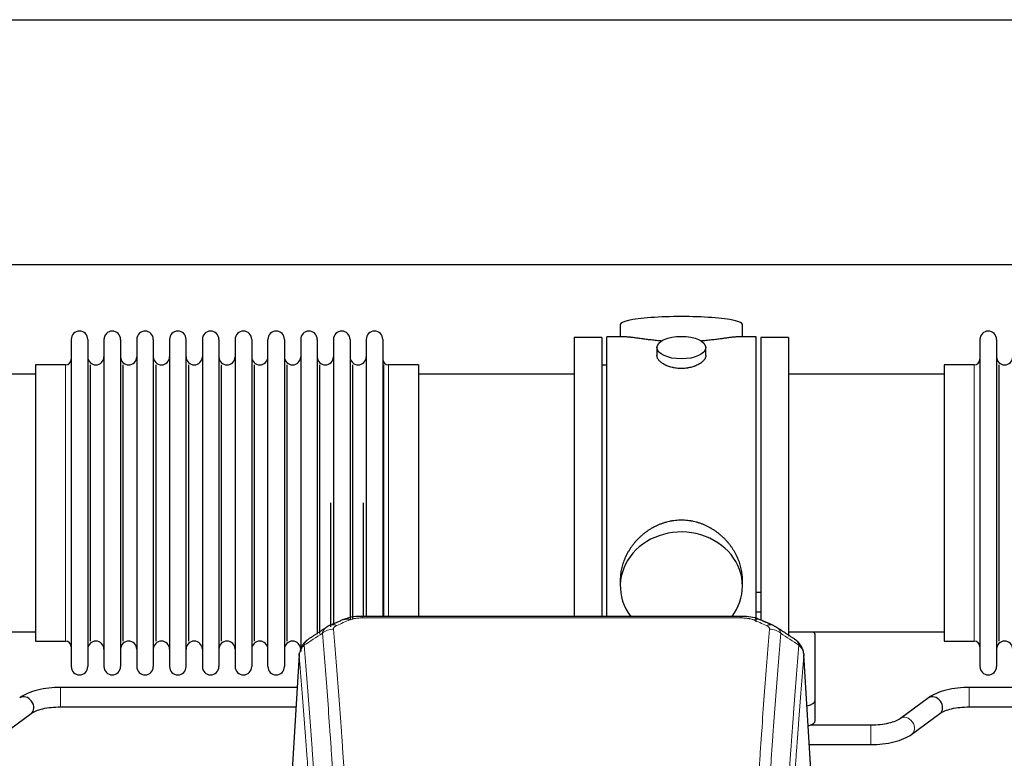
# Model space of a CAD drawing. Header units: inches. Extents: x 0 to 23760, y -13 to 16800.
# Tile 182 of 209: x 17778 to 18384, y 13937 to 14392. Entities that reach past the tile are written whole.
import ezdxf

# ---------------------------------------------------------------- set-up
doc = ezdxf.new("R2010")
doc.units = ezdxf.units.IN
doc.layers.add('254', color=7, linetype='Continuous', true_color=0xffffff)

msp = doc.modelspace()

# ---------------------------------------------------------------- linework, layer by layer
at = {"layer": '254', "color": 2, "linetype": 'Continuous', "lineweight": 25}
for p, q in [((17493.134, 14392.247), (20616.803, 14392.247)), ((17562.321, 14241.222), (20616.803, 14241.222)), ((18147.663, 14204.314), (18147.663, 14196.693)), ((18222.942, 14196.693), (18222.942, 14204.314)), ((17809.303, 14195.163), (17809.303, 13993.363)), ((17819.503, 14195.163), (17819.503, 13993.363)), ((17829.503, 14195.163), (17829.503, 13993.363)), ((17839.703, 14195.163), (17839.703, 13993.363)), ((17849.703, 14195.163), (17849.703, 13993.363)), ((17859.903, 14195.163), (17859.903, 13993.363)), ((17869.903, 14195.163), (17869.903, 13993.363)), ((17880.103, 13993.363), (17880.103, 14195.163)), ((17890.103, 14195.163), (17890.103, 13993.363)), ((17900.303, 14195.163), (17900.303, 13993.363)), ((17910.303, 14195.163), (17910.303, 14140.854)), ((17920.503, 14195.163), (17920.503, 14140.854)), ((17930.503, 14140.854), (17930.503, 14195.163)), ((17940.703, 14195.163), (17940.703, 14140.854)), ((17950.703, 14195.163), (17950.703, 14140.854)), ((17960.903, 14195.163), (17960.903, 14140.854)), ((17970.903, 14195.163), (17970.903, 14140.854)), ((17981.103, 14195.163), (17981.103, 14140.854)), ((17991.103, 14195.163), (17991.103, 14140.854)), ((18001.303, 14195.163), (18001.303, 14140.854)), ((18136.303, 14196.263), (18119.303, 14196.263)), ((18119.303, 14196.263), (18119.303, 14094.263)), ((18136.303, 14196.263), (18136.303, 14094.263)), ((18150.649, 14196.693), (18139.303, 14196.693)), ((18139.303, 14094.263), (18139.303, 14196.693)), ((18231.303, 14196.693), (18220.006, 14196.693)), ((18231.303, 14094.263), (18231.303, 14196.693)), ((18251.303, 14196.263), (18234.303, 14196.263)), ((18234.303, 14196.263), (18234.303, 14022.344)), ((18251.303, 14196.263), (18251.303, 14012.175)), ((18369.303, 14195.163), (18369.303, 13993.363)), ((18379.503, 14195.163), (18379.503, 13993.363)), ((18170.255, 14190.06), (18170.255, 14185.096)), ((18200.35, 14185.118), (18200.35, 14190.06)), ((17787.303, 14173.763), (17691.303, 14173.763)), ((17805.803, 14179.413), (17787.303, 14179.413)), ((17787.303, 14179.413), (17787.303, 14009.113)), ((17821.186, 14009.113), (17821.186, 14179.413)), ((17841.386, 14009.113), (17841.386, 14179.413)), ((17861.586, 14009.113), (17861.586, 14179.413)), ((17881.786, 14009.113), (17881.786, 14179.413)), ((17901.986, 14009.113), (17901.986, 14179.413)), ((17922.186, 14009.113), (17922.186, 14179.413)), ((17942.386, 14009.113), (17942.386, 14179.413)), ((17962.586, 14013.745), (17962.586, 14179.413)), ((17982.786, 14022.53), (17982.786, 14179.413)), ((18001.974, 14024.349), (18001.974, 14179.413)), ((18023.303, 14179.413), (18004.803, 14179.413)), ((18023.303, 14179.413), (18023.303, 14133.581)), ((18119.303, 14173.763), (18023.303, 14173.763)), ((18139.303, 14179.263), (18136.303, 14179.263)), ((18347.303, 14173.763), (18251.303, 14173.763)), ((18365.803, 14179.413), (18347.303, 14179.413)), ((18347.303, 14179.413), (18347.303, 14009.113)), ((18381.186, 14009.113), (18381.186, 14179.413)), ((17910.303, 14140.854), (17910.303, 13993.363)), ((17920.503, 14140.854), (17920.503, 13993.363)), ((17930.503, 13993.363), (17930.503, 14140.854)), ((17940.703, 14140.854), (17940.703, 13993.363)), ((17950.703, 14140.854), (17950.703, 14002.656)), ((17960.903, 14140.854), (17960.903, 14013.367)), ((17970.903, 14140.854), (17970.903, 14019.109)), ((17981.103, 14140.854), (17981.103, 14022.573)), ((17991.103, 14140.854), (17991.103, 14024.344)), ((18001.303, 14140.854), (18001.303, 14024.344)), ((18023.303, 14133.581), (18023.303, 14024.343)), ((17969.219, 14017.97), (17969.219, 14094.263)), ((17989.419, 14024.344), (17989.419, 14094.263)), ((18119.303, 14094.263), (18119.303, 14024.345)), ((18136.303, 14094.263), (18136.303, 14024.345)), ((18139.303, 14024.343), (18139.303, 14094.263)), ((18231.303, 14021.078), (18231.303, 14094.263)), ((18147.663, 14047.034), (18147.663, 14043.009)), ((18222.942, 14043.009), (18222.942, 14047.033)), ((18234.342, 14039.155), (18231.304, 14039.155)), ((18221.889, 14024.348), (17988.717, 14024.348)), ((18231.304, 14027.155), (18234.342, 14027.155)), ((17691.303, 14014.763), (17787.303, 14014.763)), ((18251.303, 14014.763), (18347.303, 14014.763)), ((18267.803, 13972.664), (18267.803, 14012.737)), ((17787.303, 14009.113), (17805.803, 14009.113)), ((18347.303, 14009.113), (18365.803, 14009.113)), ((17949.785, 14000.551), (17944.534, 13913.915)), ((18266.071, 13913.915), (18260.82, 14000.552)), ((17948.57, 13980.539), (17802.746, 13980.539)), ((18508.57, 13980.539), (18362.746, 13980.539)), ((18337.552, 13974.098), (18320.231, 13961.419)), ((17802.746, 13968.539), (17947.843, 13968.539)), ((18267.803, 13960.245), (18267.803, 13972.664)), ((18362.746, 13968.539), (18507.843, 13968.539)), ((17767.319, 13951.736), (17784.64, 13964.415)), ((18327.319, 13951.736), (18344.64, 13964.415)), ((18302.125, 13957.295), (18264.617, 13957.295)), ((18264.169, 13945.295), (18302.125, 13945.295))]:
    msp.add_line(p, q, dxfattribs=at)
at = {"layer": '254', "color": 110, "linetype": 'Continuous', "lineweight": 13}
for p, q in [((17805.803, 14179.413), (17805.803, 14009.113)), ((18004.803, 14179.413), (18004.803, 14133.581)), ((18365.803, 14179.413), (18365.803, 14009.113)), ((18004.803, 14133.581), (18004.803, 14024.343)), ((17988.717, 14024.348), (17988.717, 14023.396)), ((18221.889, 14023.396), (17988.717, 14023.396)), ((18221.889, 14024.347), (18221.889, 14023.396)), ((17949.787, 13999.929), (17944.539, 13913.34)), ((18266.066, 13913.34), (18260.819, 13999.929)), ((17802.746, 13980.539), (17802.746, 13968.54)), ((18362.746, 13980.539), (18362.746, 13968.54)), ((18302.125, 13957.295), (18302.125, 13945.295))]:
    msp.add_line(p, q, dxfattribs=at)
at = {"layer": '254', "color": 2, "linetype": 'Continuous', "lineweight": 25}
for centre, radius, start, end in [((17814.403, 14195.163), 5.1, 0, 180), ((17834.603, 14195.163), 5.1, 0, 180), ((17854.803, 14195.163), 5.1, 0, 180), ((17875.003, 14195.163), 5.1, 0, 180), ((17895.203, 14195.163), 5.1, 0, 180), ((17915.403, 14195.163), 5.1, 0, 180), ((17935.603, 14195.163), 5.1, 0, 180), ((17955.803, 14195.163), 5.1, 0, 180), ((17976.003, 14195.163), 5.1, 0, 180), ((17996.203, 14195.163), 5.1, 0, 180), ((18374.403, 14195.163), 5.1, 0, 180), ((17805.803, 14182.913), 3.5, 270, 0), ((17824.503, 14184.413), 5, 180, 0), ((17844.703, 14184.413), 5, 180, 0), ((17864.903, 14184.413), 5, 180, 0), ((17885.103, 14184.413), 5, 180, 0), ((17905.303, 14184.413), 5, 180, 0), ((17925.503, 14184.413), 5, 180, 0), ((17945.703, 14184.413), 5, 180, 0), ((17965.903, 14184.413), 5, 180, 0), ((17986.103, 14184.413), 5, 180, 0), ((18004.803, 14182.913), 3.5, 180, 270), ((18365.803, 14182.913), 3.5, 270, 0), ((18384.503, 14184.413), 5, 180, 0), ((17805.803, 14005.613), 3.5, 0, 90), ((17824.503, 14004.113), 5, 0, 180), ((17844.703, 14004.113), 5, 0, 180), ((17864.903, 14004.113), 5, 0, 180), ((17885.103, 14004.113), 5, 0, 180), ((17905.303, 14004.113), 5, 0, 180), ((17925.503, 14004.113), 5, 0, 180), ((17945.703, 14004.113), 5, 0, 180), ((18365.803, 14005.613), 3.5, 0, 90), ((18384.503, 14004.113), 5, 0, 180), ((17814.403, 13993.363), 5.1, 180, 0), ((17834.603, 13993.363), 5.1, 180, 0), ((17854.803, 13993.363), 5.1, 180, 0), ((17875.003, 13993.363), 5.1, 180, 0), ((17895.203, 13993.363), 5.1, 180, 0), ((17915.403, 13993.363), 5.1, 180, 0), ((17935.603, 13993.363), 5.1, 180, 0), ((18374.403, 13993.363), 5.1, 180, 0)]:
    msp.add_arc(centre, radius, start, end, dxfattribs=at)
for centre, major_axis, ratio, start_param, end_param in [((18185.303, 14204.314), (37.64, 0), 0.1305262, 0, 3.1415927), ((18185.303, 14043.009), (37.64, 0), 0.8870108, 0, 3.7346664), ((18185.303, 14043.009), (37.64, 0), 0.8870108, 5.6900133, 6.2831853), ((17980.958, 14013.186), (3.953, -9.186), 0.6419268, 2.5510147, 3.1418997), ((18237.656, 14009.728), (3.975, 9.176), 0.6408251, 6.1305215, 6.2828467), ((18259.803, 14012.737), (-8, 0), 0.4617486, 3.1415927, 3.722063), ((17781.096, 13969.257), (-3.544, 4.842), 0.7848856, 3.1416135, 6.283108), ((18341.096, 13969.257), (-3.544, 4.842), 0.7848856, 3.1416135, 6.283108), ((18259.803, 13972.664), (-8, 0), 0.4617486, 1.9439586, 3.1415927), ((18259.803, 13960.245), (-8, 0), 0.4617486, 2.0459273, 3.1415927)]:
    msp.add_ellipse(centre, major_axis=major_axis, ratio=ratio, start_param=start_param, end_param=end_param, dxfattribs=at)
msp.add_ellipse((18185.303, 14190.06), major_axis=(15.048, 0), ratio=0.4617486, dxfattribs=at)
at = {"layer": '254', "color": 110, "linetype": 'Continuous', "lineweight": 13}
for centre, major_axis, ratio, start_param, end_param in [((18229.647, 14013.186), (-3.953, -9.186), 0.6419268, 3.1410059, 3.7321706), ((17970.977, 14007.535), (-9.964, -0.842), 0.9013977, 4.6363308, 5.3961502), ((17972.949, 14009.728), (3.975, -9.176), 0.6408251, 2.5472213, 3.141301), ((18237.656, 14009.728), (3.975, 9.176), 0.6408251, 6.2828467, 6.8775566), ((18239.628, 14007.535), (-9.964, 0.842), 0.9013977, 4.0286278, 4.7884472), ((18323.775, 13956.578), (-3.544, 4.842), 0.7848856, 3.1281636, 6.2697562)]:
    msp.add_ellipse(centre, major_axis=major_axis, ratio=ratio, start_param=start_param, end_param=end_param, dxfattribs=at)
at = {"layer": '254', "color": 2, "linetype": 'Continuous', "lineweight": 25}
for points, knots in [([(18173.431, 14194.105), (18173.428, 14194.105), (18173.426, 14194.105), (18173.35, 14194.111), (18173.276, 14194.117), (18173.128, 14194.129), (18172.908, 14194.147), (18172.102, 14194.214), (18170.807, 14194.33), (18169.125, 14194.498), (18167.488, 14194.675), (18165.894, 14194.86), (18164.345, 14195.05), (18163.341, 14195.179), (18162.723, 14195.26), (18162.6, 14195.276), (18162.355, 14195.308), (18161.99, 14195.356), (18161.631, 14195.404), (18160.921, 14195.499), (18159.997, 14195.624), (18158.676, 14195.805), (18157.418, 14195.975), (18156.224, 14196.135), (18155.47, 14196.231), (18154.921, 14196.299), (18154.65, 14196.332), (18154.386, 14196.364), (18154.211, 14196.384), (18154.124, 14196.394), (18153.695, 14196.443), (18153.035, 14196.515), (18152.126, 14196.599), (18151.298, 14196.659), (18150.661, 14196.687), (18150.306, 14196.693), (18150.183, 14196.693)], [0, 0, 0, 0, 0.0002215, 0.0002215, 0.0071429, 0.0071429, 0.0140642, 0.027907, 0.083278, 0.1386489, 0.1940199, 0.2493909, 0.3047619, 0.3601329, 0.3601329, 0.3739756, 0.3739756, 0.3878184, 0.4155039, 0.4155039, 0.4708749, 0.5262458, 0.5816168, 0.6369878, 0.6923588, 0.6923588, 0.7200443, 0.733887, 0.733887, 0.7477298, 0.7477298, 0.8031008, 0.8584718, 0.9138427, 0.9692137, 1, 1, 1, 1]), ([(18220.427, 14196.693), (18220.303, 14196.693), (18219.946, 14196.687), (18219.305, 14196.659), (18218.472, 14196.599), (18217.862, 14196.542), (18217.463, 14196.502), (18217.382, 14196.493), (18217.22, 14196.476), (18216.973, 14196.45), (18216.721, 14196.422), (18216.207, 14196.363), (18215.499, 14196.278), (18214.371, 14196.133), (18213.177, 14195.974), (18211.915, 14195.803), (18211.03, 14195.682), (18210.348, 14195.589), (18210.003, 14195.542), (18209.652, 14195.495), (18209.416, 14195.463), (18209.297, 14195.447), (18208.703, 14195.367), (18207.736, 14195.239), (18206.238, 14195.047), (18204.694, 14194.858), (18203.104, 14194.673), (18201.465, 14194.496), (18200.341, 14194.384), (18199.486, 14194.304), (18199.055, 14194.264), (18198.619, 14194.225), (18198.4, 14194.206), (18198.327, 14194.2), (18198.181, 14194.187), (18197.894, 14194.163), (18197.606, 14194.139), (18197.391, 14194.122)], [0, 0, 0, 0, 0.0313476, 0.0871263, 0.142905, 0.1986836, 0.1986836, 0.2126283, 0.2126283, 0.226573, 0.2544623, 0.2544623, 0.310241, 0.3660196, 0.4217983, 0.477577, 0.5333556, 0.5333556, 0.561245, 0.5751896, 0.5751896, 0.5891343, 0.5891343, 0.644913, 0.7006917, 0.7564703, 0.812249, 0.8680277, 0.9238063, 0.9238063, 0.9516957, 0.9656403, 0.9656403, 0.9726127, 0.9726127, 0.979585, 1, 1, 1, 1]), ([(18185.303, 14177.186), (18184.805, 14177.186), (18184.311, 14177.2), (18183.333, 14177.258), (18182.847, 14177.3), (18181.885, 14177.414), (18181.408, 14177.484), (18180.816, 14177.589), (18180.639, 14177.622), (18180.463, 14177.657), (18180.345, 14177.681), (18180.287, 14177.693), (18179.995, 14177.754), (18179.764, 14177.806), (18179.081, 14177.972), (18178.637, 14178.094), (18177.773, 14178.361), (18177.353, 14178.506), (18176.74, 14178.739), (18176.539, 14178.82), (18176.241, 14178.945), (18176.142, 14178.988), (18175.996, 14179.052), (18175.947, 14179.074), (18175.85, 14179.118), (18175.417, 14179.316), (18175.008, 14179.524), (18174.315, 14179.908), (18173.986, 14180.107), (18173.364, 14180.52), (18173.071, 14180.733), (18172.727, 14181.008), (18172.659, 14181.063), (18172.526, 14181.174), (18172.461, 14181.23), (18172.271, 14181.399), (18172.149, 14181.512), (18171.801, 14181.852), (18171.591, 14182.082), (18171.216, 14182.545), (18171.05, 14182.778), (18170.835, 14183.132), (18170.769, 14183.25), (18170.693, 14183.398), (18170.679, 14183.428), (18170.65, 14183.487), (18170.636, 14183.517), (18170.595, 14183.606), (18170.569, 14183.666), (18170.448, 14183.961), (18170.376, 14184.196), (18170.279, 14184.659), (18170.255, 14184.889), (18170.255, 14185.119), (18170.255, 14185.122), (18170.255, 14185.125)], [0, 0, 0, 0, 0.0624454, 0.0624454, 0.1248907, 0.1248907, 0.1873361, 0.1873361, 0.2029474, 0.2107531, 0.2107531, 0.2185588, 0.2185588, 0.2497814, 0.2497814, 0.3122268, 0.3122268, 0.3746722, 0.3746722, 0.4058948, 0.4058948, 0.4215062, 0.4215062, 0.4293119, 0.4293119, 0.4371175, 0.4995629, 0.4995629, 0.5620082, 0.5620082, 0.6244536, 0.6244536, 0.6400649, 0.6400649, 0.6556763, 0.6556763, 0.686899, 0.686899, 0.7493443, 0.7493443, 0.8117897, 0.8117897, 0.8430124, 0.8430124, 0.850818, 0.850818, 0.8586237, 0.8586237, 0.874235, 0.874235, 0.9366804, 0.9366804, 0.9991258, 0.9991258, 1, 1, 1, 1]), ([(18200.35, 14185.122), (18200.351, 14184.893), (18200.326, 14184.664), (18200.231, 14184.201), (18200.159, 14183.968), (18199.968, 14183.498), (18199.849, 14183.263), (18199.67, 14182.967), (18199.633, 14182.908), (18199.575, 14182.819), (18199.555, 14182.789), (18199.515, 14182.73), (18199.412, 14182.582), (18199.301, 14182.436), (18199.018, 14182.086), (18198.809, 14181.857), (18198.347, 14181.404), (18198.096, 14181.182), (18197.686, 14180.854), (18197.545, 14180.745), (18197.324, 14180.585), (18197.249, 14180.531), (18197.097, 14180.425), (18197.019, 14180.373), (18196.627, 14180.112), (18196.297, 14179.912), (18195.605, 14179.527), (18195.243, 14179.343), (18194.486, 14178.993), (18194.091, 14178.826), (18193.629, 14178.649), (18193.577, 14178.63), (18193.473, 14178.591), (18193.421, 14178.572), (18193.264, 14178.514), (18192.948, 14178.403), (18192.626, 14178.297), (18191.977, 14178.096), (18191.534, 14177.974), (18190.629, 14177.755), (18190.167, 14177.657), (18189.46, 14177.531), (18189.222, 14177.491), (18188.861, 14177.438), (18188.74, 14177.421), (18188.497, 14177.388), (18188.376, 14177.373), (18187.768, 14177.301), (18187.279, 14177.258), (18186.295, 14177.2), (18185.8, 14177.186), (18185.303, 14177.186)], [0, 0, 0, 0, 0.0621483, 0.0621483, 0.1246718, 0.1246718, 0.1871952, 0.1871952, 0.2028261, 0.2028261, 0.2106415, 0.2106415, 0.2184569, 0.2497186, 0.2497186, 0.3122421, 0.3122421, 0.3747655, 0.3747655, 0.4060273, 0.4060273, 0.4216581, 0.4216581, 0.437289, 0.437289, 0.4998124, 0.4998124, 0.5623359, 0.5623359, 0.6248593, 0.6248593, 0.6326748, 0.6326748, 0.6404902, 0.6404902, 0.656121, 0.6873828, 0.6873828, 0.7499062, 0.7499062, 0.8124297, 0.8124297, 0.8436914, 0.8436914, 0.8593222, 0.8593222, 0.8749531, 0.8749531, 0.9374766, 0.9374766, 1, 1, 1, 1]), ([(18222.942, 14046.997), (18222.942, 14047.53), (18222.927, 14048.066), (18222.882, 14048.885), (18222.858, 14049.235), (18222.828, 14049.586), (18222.816, 14049.727), (18222.809, 14049.797), (18222.789, 14050.008), (18222.716, 14050.712), (18222.543, 14051.976), (18222.223, 14053.653), (18221.815, 14055.322), (18221.319, 14056.984), (18220.735, 14058.637), (18220.287, 14059.733), (18219.988, 14060.417), (18219.928, 14060.553), (18219.805, 14060.826), (18219.618, 14061.233), (18219.424, 14061.637), (18219.026, 14062.44), (18218.47, 14063.499), (18217.562, 14065.05), (18216.579, 14066.565), (18215.522, 14068.043), (18214.768, 14069.002), (18214.183, 14069.712), (18213.985, 14069.947), (18213.683, 14070.296), (18213.581, 14070.413), (18213.377, 14070.644), (18212.864, 14071.219), (18211.913, 14072.224), (18210.588, 14073.503), (18209.207, 14074.719), (18207.77, 14075.874), (18206.275, 14076.964), (18205.24, 14077.647), (18204.448, 14078.142), (18204.182, 14078.305), (18203.846, 14078.504), (18203.779, 14078.544), (18203.644, 14078.622), (18203.441, 14078.74), (18202.696, 14079.164), (18201.461, 14079.818), (18199.781, 14080.605), (18198.068, 14081.307), (18196.322, 14081.923), (18194.542, 14082.451), (18193.333, 14082.743), (18192.417, 14082.939), (18192.11, 14083.001), (18191.725, 14083.073), (18191.648, 14083.087), (18191.494, 14083.115), (18191.262, 14083.156), (18190.413, 14083.297), (18189.023, 14083.482), (18187.17, 14083.629), (18185.316, 14083.679), (18183.462, 14083.63), (18181.607, 14083.484), (18180.37, 14083.321), (18179.597, 14083.198), (18179.443, 14083.172), (18179.133, 14083.119), (18178.671, 14083.036), (18178.211, 14082.944), (18177.296, 14082.749), (18176.086, 14082.457), (18174.304, 14081.929), (18172.553, 14081.313), (18170.833, 14080.609), (18169.706, 14080.081), (18168.87, 14079.664), (18168.592, 14079.521), (18168.246, 14079.338), (18168.108, 14079.265), (18167.833, 14079.116), (18167.082, 14078.7), (18165.88, 14077.986), (18164.332, 14076.965), (18162.838, 14075.876), (18161.399, 14074.72), (18160.012, 14073.498), (18159.124, 14072.64), (18158.634, 14072.145), (18158.58, 14072.09), (18158.472, 14071.979), (18158.418, 14071.924), (18158.257, 14071.757), (18157.936, 14071.422), (18157.623, 14071.083), (18157.006, 14070.399), (18156.207, 14069.472), (18155.082, 14068.04), (18154.028, 14066.568), (18153.046, 14065.054), (18152.136, 14063.5), (18151.578, 14062.438), (18151.245, 14061.765), (18151.179, 14061.63), (18151.05, 14061.359), (18150.858, 14060.954), (18150.674, 14060.547), (18150.318, 14059.731), (18149.872, 14058.64), (18149.29, 14056.993), (18148.794, 14055.335), (18148.386, 14053.668), (18148.065, 14051.991), (18147.91, 14050.867), (18147.832, 14050.163), (18147.818, 14050.021), (18147.791, 14049.74), (18147.753, 14049.318), (18147.724, 14048.899), (18147.679, 14048.074), (18147.663, 14047.531), (18147.663, 14046.992)], [0, 0, 0, 0, 0.0151373, 0.0151373, 0.0229562, 0.0249109, 0.0249109, 0.0268656, 0.0268656, 0.030775, 0.0464127, 0.0620504, 0.0776881, 0.0933258, 0.1089635, 0.1246012, 0.1246012, 0.1285107, 0.1285107, 0.1324201, 0.1402389, 0.1402389, 0.1558766, 0.1715144, 0.1871521, 0.2027898, 0.2184275, 0.2184275, 0.2262463, 0.2262463, 0.2301558, 0.2301558, 0.2340652, 0.2497029, 0.2653406, 0.2809783, 0.296616, 0.3122537, 0.3278914, 0.3278914, 0.3357103, 0.3357103, 0.337665, 0.337665, 0.3396197, 0.3435291, 0.3591668, 0.3748045, 0.3904422, 0.4060799, 0.4217176, 0.4373554, 0.4373554, 0.4451742, 0.4451742, 0.4471289, 0.4471289, 0.4490836, 0.4529931, 0.4686308, 0.4842685, 0.4999062, 0.5155439, 0.5311816, 0.5468193, 0.5468193, 0.5507287, 0.5507287, 0.5546381, 0.562457, 0.562457, 0.5780947, 0.5937324, 0.6093701, 0.6250078, 0.6406455, 0.6406455, 0.6484644, 0.6484644, 0.6504191, 0.6523738, 0.6562832, 0.6719209, 0.6875586, 0.7031963, 0.7188341, 0.7344718, 0.7501095, 0.7501095, 0.7520642, 0.7520642, 0.7540189, 0.7540189, 0.7579283, 0.7657472, 0.7657472, 0.7813849, 0.7970226, 0.8126603, 0.828298, 0.8439357, 0.8595734, 0.8595734, 0.8634828, 0.8634828, 0.8673923, 0.8752111, 0.8752111, 0.8908488, 0.9064865, 0.9221242, 0.9377619, 0.9533996, 0.9690373, 0.9690373, 0.9729468, 0.9729468, 0.9768562, 0.984675, 0.984675, 1, 1, 1, 1]), ([(17990.016, 14024.331), (17988.789, 14024.372), (17985.442, 14024.297), (17980.901, 14023.901), (17978.057, 14022.649), (17977.104, 14022.136)], [0, 0, 0, 0, 0.26888, 0.7466721, 1, 1, 1, 1]), ([(18233.545, 14022.259), (18233.036, 14022.529), (18230.941, 14023.512), (18226.973, 14024.16), (18223.54, 14024.308), (18221.886, 14024.23)], [0, 0, 0, 0, 0.1498969, 0.6034808, 1, 1, 1, 1]), ([(18242.479, 14018.41), (18242.769, 14018.295), (18243.046, 14018.17), (18243.375, 14018.002), (18243.44, 14017.968), (18243.568, 14017.898), (18243.631, 14017.862), (18243.818, 14017.754), (18243.938, 14017.68), (18244.058, 14017.601), (18244.061, 14017.599), (18244.064, 14017.597)], [0, 0, 0, 0, 0.496586, 0.496586, 0.6207325, 0.6207325, 0.744879, 0.744879, 0.9931719, 0.9931719, 1, 1, 1, 1]), ([(18260.737, 14001.212), (18260.625, 14002.162), (18260.182, 14004.001), (18258.889, 14006.617), (18257.208, 14008.714), (18255.918, 14009.757), (18255.296, 14010.178)], [0, 0, 0, 0, 0.2790385, 0.5536712, 0.8024065, 1, 1, 1, 1]), ([(17954.728, 14009.74), (17954.208, 14009.367), (17953.15, 14008.458), (17951.787, 14006.675), (17950.734, 14004.52), (17950.317, 14002.994), (17950.182, 14002.22)], [0, 0, 0, 0, 0.2123708, 0.4683651, 0.7393635, 1, 1, 1, 1]), ([(17949.787, 13999.929), (17949.786, 13999.941), (17949.785, 13999.965), (17949.783, 14000), (17949.781, 14000.035), (17949.78, 14000.07), (17949.779, 14000.105), (17949.778, 14000.14), (17949.777, 14000.175), (17949.777, 14000.21), (17949.776, 14000.244), (17949.776, 14000.279), (17949.777, 14000.314), (17949.777, 14000.348), (17949.778, 14000.383), (17949.779, 14000.418), (17949.78, 14000.452), (17949.782, 14000.486), (17949.783, 14000.521), (17949.785, 14000.555), (17949.787, 14000.589), (17949.79, 14000.623), (17949.792, 14000.657), (17949.795, 14000.691), (17949.798, 14000.725), (17949.801, 14000.759), (17949.805, 14000.793), (17949.809, 14000.827), (17949.813, 14000.861), (17949.817, 14000.894), (17949.821, 14000.928), (17949.826, 14000.962), (17949.831, 14000.995), (17949.836, 14001.029), (17949.842, 14001.062), (17949.847, 14001.095), (17949.853, 14001.128), (17949.859, 14001.162), (17949.865, 14001.195), (17949.872, 14001.228), (17949.878, 14001.261), (17949.885, 14001.294), (17949.892, 14001.326), (17949.9, 14001.359), (17949.907, 14001.392), (17949.915, 14001.425), (17949.923, 14001.457), (17949.932, 14001.49), (17949.94, 14001.522), (17949.949, 14001.554), (17949.958, 14001.587), (17949.967, 14001.619), (17949.976, 14001.651), (17949.986, 14001.683), (17949.996, 14001.715), (17950.006, 14001.747), (17950.016, 14001.779), (17950.026, 14001.811), (17950.037, 14001.843), (17950.048, 14001.874), (17950.059, 14001.906), (17950.07, 14001.937), (17950.082, 14001.969), (17950.093, 14002), (17950.103, 14002.026), (17950.109, 14002.042), (17950.111, 14002.047)], [0, 0, 0, 0, 0.0160287, 0.0320483, 0.0480589, 0.0640604, 0.080053, 0.0960364, 0.1120109, 0.1279763, 0.1439327, 0.1598801, 0.1758184, 0.1917478, 0.2076681, 0.2235794, 0.2394817, 0.255375, 0.2712593, 0.2871346, 0.3030009, 0.3188582, 0.3347065, 0.3505458, 0.3663762, 0.3821975, 0.3980099, 0.4138133, 0.4296077, 0.4453931, 0.4611696, 0.4769371, 0.4926957, 0.5084453, 0.5241859, 0.5399176, 0.5556403, 0.5713541, 0.5870589, 0.6027548, 0.6184418, 0.6341198, 0.6497889, 0.6654491, 0.6811003, 0.6967426, 0.712376, 0.7280004, 0.743616, 0.7592226, 0.7748203, 0.7904091, 0.8059891, 0.8215601, 0.8371222, 0.8526754, 0.8682197, 0.8837552, 0.8992817, 0.9147994, 0.9303082, 0.9458081, 0.9612991, 0.9767813, 0.9922546, 1, 1, 1, 1]), ([(18260.735, 14001.22), (18260.747, 14001.163), (18260.802, 14000.855), (18260.83, 14000.518), (18260.829, 14000.212), (18260.828, 14000.142), (18260.826, 14000.071), (18260.823, 14000), (18260.82, 13999.953), (18260.819, 13999.929)], [0, 0, 0, 0, 0.135601, 0.730798, 0.7844814, 0.8382432, 0.8920836, 0.9460025, 1, 1, 1, 1]), ([(17802.746, 13980.539), (17800.28, 13980.539), (17795.447, 13980.268), (17788.372, 13979.024), (17782.188, 13976.933), (17778.99, 13975.143), (17777.602, 13974.134)], [0, 0, 0, 0, 0.2440272, 0.4934889, 0.7463728, 1, 1, 1, 1]), ([(18362.746, 13980.539), (18360.28, 13980.539), (18355.447, 13980.268), (18348.372, 13979.024), (18342.188, 13976.933), (18338.99, 13975.143), (18337.602, 13974.134)], [0, 0, 0, 0, 0.2440272, 0.4934889, 0.7463728, 1, 1, 1, 1]), ([(17784.589, 13964.379), (17785.43, 13965.007), (17787.471, 13966.134), (17791.742, 13967.497), (17796.974, 13968.357), (17800.742, 13968.543), (17802.746, 13968.539)], [0, 0, 0, 0, 0.2455586, 0.4917304, 0.7422951, 1, 1, 1, 1]), ([(18344.589, 13964.379), (18345.43, 13965.007), (18347.471, 13966.134), (18351.742, 13967.497), (18356.974, 13968.357), (18360.742, 13968.543), (18362.746, 13968.539)], [0, 0, 0, 0, 0.2455586, 0.4917304, 0.7422951, 1, 1, 1, 1]), ([(18320.282, 13961.456), (18319.442, 13960.827), (18317.403, 13959.7), (18313.13, 13958.338), (18307.897, 13957.479), (18304.129, 13957.292), (18302.125, 13957.295)], [0, 0, 0, 0, 0.2455875, 0.4916673, 0.7423046, 1, 1, 1, 1]), ([(18302.125, 13945.295), (18304.591, 13945.297), (18309.424, 13945.568), (18316.499, 13946.811), (18322.686, 13948.901), (18325.882, 13950.691), (18327.269, 13951.7)], [0, 0, 0, 0, 0.2440357, 0.4934504, 0.7463943, 1, 1, 1, 1])]:
    msp.add_open_spline(points, degree=3, knots=knots, dxfattribs=at)
for points, degree in [([(17977.005, 14022.368), (17968.975, 14018.899)], 1), ([(18241.631, 14018.904), (18237.615, 14020.646), (18233.601, 14022.364)], 2), ([(17966.584, 14017.625), (17960.955, 14013.904), (17955.333, 14010.194)], 2), ([(17969.005, 14018.832), (17967.643, 14018.529), (17966.654, 14017.599)], 2), ([(18255.273, 14010.193), (18249.658, 14013.899), (18244.036, 14017.616)], 2)]:
    msp.add_open_spline(points, degree=degree, dxfattribs=at)
at = {"layer": '254', "color": 110, "linetype": 'Continuous', "lineweight": 13}
for points in [[(17980.958, 14022.228), (17978.289, 14021.075), (17975.619, 14019.918), (17972.949, 14018.757)], [(18237.656, 14018.757), (18234.986, 14019.918), (18232.317, 14021.075), (18229.647, 14022.228)], [(17964.094, 14013.966), (17960.342, 14011.49), (17956.591, 14009.016), (17952.842, 14006.545)], [(18257.763, 14006.545), (18254.014, 14009.016), (18250.264, 14011.49), (18246.511, 14013.966)]]:
    msp.add_open_spline(points, degree=3, dxfattribs=at)
for points, knots in [([(17980.958, 14022.228), (17981.083, 14022.283), (17981.213, 14022.335), (17981.415, 14022.41), (17981.483, 14022.434), (17981.621, 14022.482), (17981.69, 14022.506), (17982.043, 14022.62), (17982.337, 14022.703), (17982.947, 14022.853), (17983.263, 14022.921), (17983.671, 14022.996), (17983.753, 14023.011), (17983.918, 14023.039), (17984, 14023.053), (17984.249, 14023.092), (17984.415, 14023.117), (17984.916, 14023.185), (17985.253, 14023.223), (17985.933, 14023.288), (17986.275, 14023.314), (17986.965, 14023.356), (17987.312, 14023.371), (17988.011, 14023.391), (17988.363, 14023.396), (17988.717, 14023.396)], [0, 0, 0, 0, 0.0625, 0.0625, 0.09375, 0.09375, 0.125, 0.125, 0.25, 0.25, 0.375, 0.375, 0.40625, 0.40625, 0.4375, 0.4375, 0.5, 0.5, 0.625, 0.625, 0.75, 0.75, 0.875, 0.875, 1, 1, 1, 1]), ([(18221.889, 14023.396), (18222.243, 14023.396), (18222.596, 14023.391), (18223.037, 14023.378), (18223.125, 14023.375), (18223.301, 14023.369), (18223.389, 14023.365), (18223.653, 14023.354), (18223.828, 14023.344), (18224.35, 14023.313), (18224.694, 14023.286), (18225.377, 14023.221), (18225.715, 14023.182), (18226.382, 14023.09), (18226.712, 14023.038), (18227.078, 14022.969), (18227.118, 14022.962), (18227.199, 14022.946), (18227.32, 14022.922), (18227.597, 14022.865), (18227.829, 14022.811), (18228.283, 14022.699), (18228.575, 14022.616), (18229.131, 14022.435), (18229.397, 14022.337), (18229.647, 14022.228)], [0, 0, 0, 0, 0.125, 0.125, 0.15625, 0.15625, 0.1875, 0.1875, 0.25, 0.25, 0.375, 0.375, 0.5, 0.5, 0.625, 0.625, 0.640625, 0.640625, 0.65625, 0.6875, 0.75, 0.75, 0.875, 0.875, 1, 1, 1, 1]), ([(17964.094, 14013.966), (17964.13, 14014.21), (17964.184, 14014.449), (17964.272, 14014.74), (17964.29, 14014.797), (17964.33, 14014.912), (17964.351, 14014.969), (17964.417, 14015.139), (17964.465, 14015.25), (17964.621, 14015.578), (17964.863, 14016), (17965.17, 14016.392), (17965.426, 14016.674), (17965.538, 14016.79), (17965.657, 14016.902), (17965.705, 14016.946), (17965.729, 14016.969), (17965.802, 14017.035), (17965.852, 14017.078), (17966.107, 14017.293), (17966.325, 14017.455), (17966.566, 14017.613), (17966.575, 14017.619), (17966.584, 14017.625)], [0, 0, 0, 0, 0.1656246, 0.1656246, 0.2070308, 0.2070308, 0.2484369, 0.2484369, 0.3312492, 0.3312492, 0.4968738, 0.6624984, 0.6624984, 0.7453108, 0.7660138, 0.7660138, 0.7867169, 0.7867169, 0.8281231, 0.8281231, 0.9937477, 0.9937477, 1, 1, 1, 1]), ([(17970.977, 14016.555), (17970.969, 14016.657), (17970.971, 14016.759), (17970.988, 14016.887), (17970.992, 14016.912), (17971.002, 14016.963), (17971.008, 14016.988), (17971.027, 14017.064), (17971.042, 14017.115), (17971.098, 14017.265), (17971.146, 14017.363), (17971.266, 14017.558), (17971.338, 14017.654), (17971.465, 14017.795), (17971.51, 14017.842), (17971.582, 14017.912), (17971.607, 14017.935), (17971.658, 14017.981), (17971.684, 14018.003), (17971.819, 14018.116), (17971.937, 14018.204), (17972.193, 14018.372), (17972.331, 14018.453), (17972.626, 14018.609), (17972.783, 14018.684), (17972.949, 14018.757)], [0, 0, 0, 0, 0.125, 0.125, 0.15625, 0.15625, 0.1875, 0.1875, 0.25, 0.25, 0.375, 0.375, 0.5, 0.5, 0.5625, 0.5625, 0.59375, 0.59375, 0.625, 0.625, 0.75, 0.75, 0.875, 0.875, 1, 1, 1, 1]), ([(17970.977, 14016.555), (17971.535, 14009.935), (17972.635, 13996.445), (17974.243, 13975.46), (17975.285, 13960.971), (17976.056, 13949.917), (17976.438, 13944.343), (17976.817, 13938.698), (17977.068, 13934.92), (17977.193, 13933.023), (17977.817, 13923.498), (17978.308, 13915.757), (17979.033, 13903.961), (17979.273, 13900), (17979.749, 13892.017), (17979.985, 13887.996), (17980.687, 13875.843), (17981.608, 13859.401), (17982.498, 13842.482), (17982.936, 13833.904)], [0, 0, 0, 0, 0.125, 0.25, 0.375, 0.375, 0.4375, 0.46875, 0.46875, 0.5, 0.5, 0.625, 0.625, 0.6875, 0.6875, 0.75, 0.75, 0.875, 1, 1, 1, 1]), ([(18227.67, 13833.904), (18228.107, 13842.482), (18228.998, 13859.401), (18229.918, 13875.843), (18230.62, 13887.996), (18230.856, 13892.017), (18231.332, 13900), (18231.572, 13903.961), (18232.297, 13915.757), (18232.789, 13923.498), (18233.412, 13933.023), (18233.537, 13934.92), (18233.789, 13938.698), (18234.167, 13944.343), (18234.549, 13949.917), (18235.32, 13960.971), (18236.362, 13975.46), (18237.97, 13996.445), (18239.071, 14009.935), (18239.628, 14016.555)], [0, 0, 0, 0, 0.125, 0.25, 0.25, 0.3125, 0.3125, 0.375, 0.375, 0.5, 0.5, 0.53125, 0.53125, 0.5625, 0.625, 0.625, 0.75, 0.875, 1, 1, 1, 1]), ([(18237.656, 14018.757), (18237.823, 14018.684), (18237.98, 14018.609), (18238.167, 14018.51), (18238.203, 14018.49), (18238.275, 14018.45), (18238.311, 14018.429), (18238.415, 14018.368), (18238.482, 14018.326), (18238.675, 14018.199), (18238.909, 14018.025), (18239.1, 14017.841), (18239.226, 14017.7), (18239.265, 14017.652), (18239.319, 14017.579), (18239.337, 14017.555), (18239.37, 14017.506), (18239.386, 14017.482), (18239.462, 14017.359), (18239.51, 14017.26), (18239.583, 14017.061), (18239.607, 14016.96), (18239.634, 14016.759), (18239.637, 14016.657), (18239.628, 14016.555)], [0, 0, 0, 0, 0.125, 0.125, 0.15625, 0.15625, 0.1875, 0.1875, 0.25, 0.25, 0.375, 0.5, 0.5, 0.5625, 0.5625, 0.59375, 0.59375, 0.625, 0.625, 0.75, 0.75, 0.875, 0.875, 1, 1, 1, 1]), ([(18244.064, 14017.597), (18244.294, 14017.445), (18244.725, 14017.124), (18245.095, 14016.767), (18245.351, 14016.485), (18245.432, 14016.389), (18245.548, 14016.241), (18245.586, 14016.191), (18245.659, 14016.09), (18245.695, 14016.039), (18245.867, 14015.783), (18245.988, 14015.572), (18246.195, 14015.135), (18246.369, 14014.686), (18246.475, 14014.21), (18246.511, 14013.966)], [0, 0, 0, 0, 0.1647526, 0.331802, 0.331802, 0.4153268, 0.4153268, 0.4570892, 0.4570892, 0.4988515, 0.4988515, 0.665901, 0.665901, 0.8329505, 1, 1, 1, 1]), ([(17952.842, 14006.545), (17952.971, 14007.07), (17953.15, 14007.559), (17953.606, 14008.457), (17953.884, 14008.866), (17954.372, 14009.412), (17954.546, 14009.583), (17954.912, 14009.897), (17955.102, 14010.041), (17955.303, 14010.173)], [0, 0, 0, 0, 0.335226, 0.335226, 0.6704519, 0.6704519, 0.8380649, 0.8380649, 1, 1, 1, 1]), ([(17976.068, 13831.527), (17975.63, 13840.096), (17974.738, 13856.995), (17973.817, 13873.417), (17973.114, 13885.556), (17972.877, 13889.572), (17972.401, 13897.546), (17972.161, 13901.503), (17971.434, 13913.284), (17970.943, 13921.016), (17970.318, 13930.53), (17970.193, 13932.425), (17969.941, 13936.199), (17969.562, 13941.837), (17969.179, 13947.404), (17968.408, 13958.446), (17967.364, 13972.918), (17965.754, 13993.879), (17964.652, 14007.353), (17964.094, 14013.966)], [0, 0, 0, 0, 0.125, 0.25, 0.25, 0.3125, 0.3125, 0.375, 0.375, 0.5, 0.5, 0.53125, 0.53125, 0.5625, 0.625, 0.625, 0.75, 0.875, 1, 1, 1, 1]), ([(18246.511, 14013.966), (18245.953, 14007.353), (18244.851, 13993.879), (18243.241, 13972.918), (18242.198, 13958.446), (18241.426, 13947.404), (18241.043, 13941.837), (18240.664, 13936.199), (18240.413, 13932.425), (18240.287, 13930.53), (18239.663, 13921.016), (18239.171, 13913.284), (18238.445, 13901.503), (18238.205, 13897.546), (18237.728, 13889.572), (18237.492, 13885.556), (18236.789, 13873.417), (18235.867, 13856.995), (18234.976, 13840.096), (18234.537, 13831.527)], [0, 0, 0, 0, 0.125, 0.25, 0.375, 0.375, 0.4375, 0.46875, 0.46875, 0.5, 0.5, 0.625, 0.625, 0.6875, 0.6875, 0.75, 0.75, 0.875, 1, 1, 1, 1]), ([(18255.303, 14010.173), (18255.504, 14010.04), (18255.694, 14009.897), (18256.059, 14009.583), (18256.234, 14009.412), (18256.722, 14008.866), (18256.999, 14008.457), (18257.456, 14007.559), (18257.635, 14007.07), (18257.763, 14006.545)], [0, 0, 0, 0, 0.1617419, 0.1617419, 0.3293935, 0.3293935, 0.6646968, 0.6646968, 1, 1, 1, 1]), ([(17949.787, 13999.929), (17949.816, 14000.535), (17949.907, 14001.141), (17950.129, 14002.034), (17950.218, 14002.329), (17950.424, 14002.911), (17950.541, 14003.198), (17950.803, 14003.762), (17950.947, 14004.039), (17951.261, 14004.58), (17951.431, 14004.845), (17951.795, 14005.358), (17951.989, 14005.608), (17952.4, 14006.09), (17952.616, 14006.322), (17952.842, 14006.545)], [0, 0, 0, 0, 0.25, 0.25, 0.375, 0.375, 0.5, 0.5, 0.625, 0.625, 0.75, 0.75, 0.875, 0.875, 1, 1, 1, 1]), ([(17952.842, 14006.545), (17953.414, 13999.854), (17954.541, 13986.212), (17956.187, 13964.97), (17957.253, 13950.291), (17958.041, 13939.088), (17958.432, 13933.437), (17958.884, 13926.76), (17959.076, 13923.88), (17959.204, 13921.956), (17959.268, 13920.992), (17959.587, 13916.162), (17959.967, 13910.319), (17960.405, 13903.419), (17960.591, 13900.444), (17960.715, 13898.456), (17960.777, 13897.461), (17961.333, 13888.483), (17962.306, 13872.275), (17963.717, 13847.223), (17964.625, 13830.027), (17965.071, 13821.305)], [0, 0, 0, 0, 0.125, 0.25, 0.375, 0.375, 0.4375, 0.46875, 0.484375, 0.484375, 0.5, 0.5, 0.5625, 0.59375, 0.609375, 0.609375, 0.625, 0.625, 0.75, 0.875, 1, 1, 1, 1]), ([(18245.534, 13821.305), (18245.59, 13822.395), (18245.646, 13823.484), (18245.758, 13825.656), (18245.926, 13828.91), (18246.322, 13836.46), (18246.665, 13842.861), (18247.359, 13855.571), (18248.299, 13872.268), (18249.757, 13896.57), (18250.762, 13912.274), (18251.336, 13920.968), (18251.399, 13921.932), (18251.527, 13923.856), (18251.72, 13926.737), (18252.171, 13933.415), (18252.563, 13939.068), (18252.891, 13943.738), (18252.957, 13944.67), (18253.089, 13946.531), (18253.287, 13949.315), (18253.753, 13955.768), (18254.155, 13961.227), (18254.967, 13972.046), (18256.064, 13986.211), (18257.192, 13999.854), (18257.763, 14006.545)], [0, 0, 0, 0, 0.015625, 0.015625, 0.03125, 0.0625, 0.125, 0.125, 0.25, 0.375, 0.5, 0.5, 0.515625, 0.515625, 0.53125, 0.5625, 0.625, 0.625, 0.640625, 0.640625, 0.65625, 0.6875, 0.75, 0.75, 0.875, 1, 1, 1, 1]), ([(18257.763, 14006.545), (18257.99, 14006.322), (18258.206, 14006.09), (18258.616, 14005.608), (18258.81, 14005.358), (18259.174, 14004.845), (18259.344, 14004.58), (18259.659, 14004.039), (18259.803, 14003.762), (18260.064, 14003.198), (18260.181, 14002.911), (18260.387, 14002.329), (18260.476, 14002.034), (18260.699, 14001.141), (18260.789, 14000.535), (18260.819, 13999.929)], [0, 0, 0, 0, 0.125, 0.125, 0.25, 0.25, 0.375, 0.375, 0.5, 0.5, 0.625, 0.625, 0.75, 0.75, 1, 1, 1, 1]), ([(17961.982, 13815.243), (17961.537, 13823.938), (17960.631, 13841.079), (17959.225, 13866.054), (17958.254, 13882.211), (17957.7, 13891.162), (17957.638, 13892.154), (17957.514, 13894.136), (17957.328, 13897.102), (17956.892, 13903.981), (17956.513, 13909.807), (17956.195, 13914.622), (17956.131, 13915.583), (17956.004, 13917.501), (17955.812, 13920.373), (17955.362, 13927.03), (17954.971, 13932.664), (17954.185, 13943.835), (17953.122, 13958.471), (17951.481, 13979.652), (17950.357, 13993.257), (17949.787, 13999.929)], [0, 0, 0, 0, 0.125, 0.25, 0.375, 0.375, 0.390625, 0.390625, 0.40625, 0.4375, 0.5, 0.5, 0.515625, 0.515625, 0.53125, 0.5625, 0.625, 0.625, 0.75, 0.875, 1, 1, 1, 1]), ([(18260.819, 13999.929), (18260.249, 13993.257), (18259.124, 13979.651), (18258.03, 13965.526), (18257.221, 13954.738), (18256.819, 13949.295), (18256.355, 13942.861), (18256.158, 13940.085), (18256.026, 13938.23), (18255.96, 13937.3), (18255.633, 13932.643), (18255.242, 13927.008), (18254.792, 13920.349), (18254.6, 13917.477), (18254.472, 13915.559), (18254.409, 13914.598), (18253.836, 13905.93), (18252.835, 13890.273), (18251.38, 13866.046), (18249.974, 13841.078), (18249.068, 13823.938), (18248.623, 13815.243)], [0, 0, 0, 0, 0.125, 0.25, 0.25, 0.3125, 0.34375, 0.359375, 0.359375, 0.375, 0.375, 0.4375, 0.46875, 0.484375, 0.484375, 0.5, 0.5, 0.625, 0.75, 0.875, 1, 1, 1, 1])]:
    msp.add_open_spline(points, degree=3, knots=knots, dxfattribs=at)

doc.saveas('drawing.dxf')
